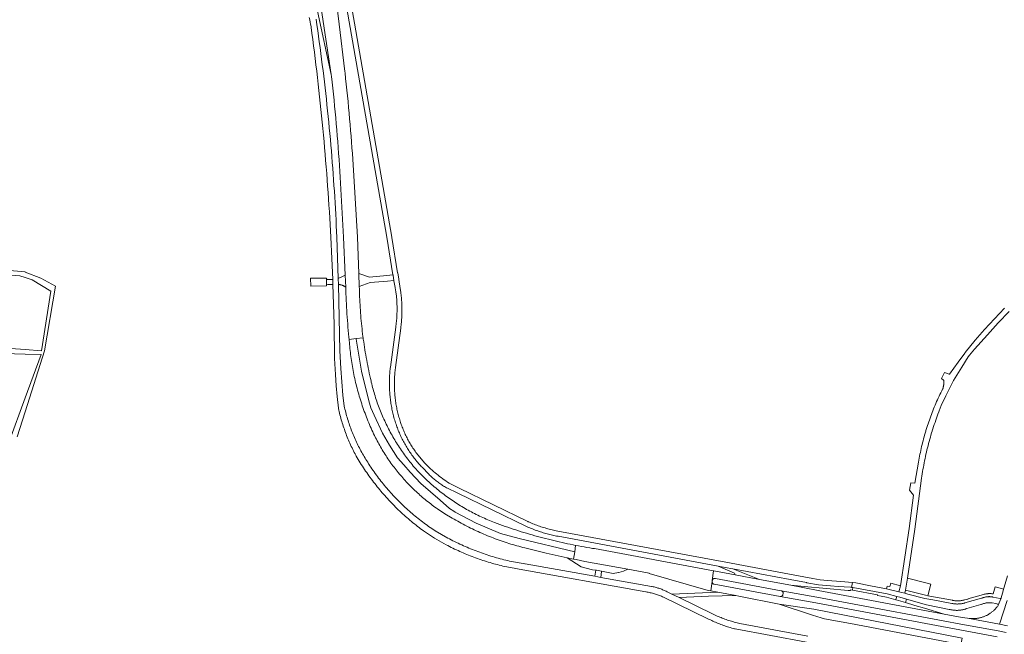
# Model space of a CAD drawing. Extents: x 146402 to 164798, y 455483 to 464134.
# Tile 236 of 256: x 156497 to 156998, y 460548 to 460861. Entities that reach past the tile are written whole.
import ezdxf

# ---------------------------------------------------------------- set-up
doc = ezdxf.new("R2010")
doc.units = 0
doc.header["$LTSCALE"] = 0.2
for name, color, linetype, lineweight in [('B-XX-VH-VERHARDING_ASFALT-GV', 252, 'CONTINUOUS', 18), ('B-XX-VH-VERHARDING_BETONSTRAATSTEEN-GV', 252, 'CONTINUOUS', 18), ('B-XX-VH-VERHARDING_FUNDERING_ZAND-GV', 252, 'CONTINUOUS', 18), ('B-XX-VH-VERHARDING_TEGEL-GV', 252, 'CONTINUOUS', 18)]:
    doc.layers.add(name, color=color, linetype=linetype, lineweight=lineweight)

msp = doc.modelspace()

# ---------------------------------------------------------------- linework, layer by layer
at = {"layer": 'B-XX-VH-VERHARDING_ASFALT-GV'}
for points in [[(156648.508, 460881.448), (156644.95, 460904.99), (156646.978, 460881.247), (156647.621, 460875.22), (156648.797, 460865.219), (156655.829, 460833.002)], [(156668.519, 460698.12), (156668.493, 460698.395), (156664.899, 460697.925), (156664.95, 460697.439), (156665.055, 460696.443), (156665.137, 460695.417), (156665.228, 460694.392), (156665.326, 460693.367), (156665.433, 460692.344), (156665.547, 460691.321), (156665.669, 460690.299), (156665.799, 460689.278), (156665.937, 460688.258), (156666.084, 460687.239), (156666.237, 460686.221), (156666.399, 460685.205), (156666.569, 460684.19), (156666.747, 460683.176), (156666.932, 460682.164), (156667.126, 460681.153), (156667.327, 460680.143), (156667.536, 460679.135), (156667.753, 460678.129), (156667.977, 460677.125), (156668.21, 460676.122), (156668.45, 460675.122), (156668.698, 460674.123), (156668.954, 460673.126), (156669.218, 460672.131), (156669.489, 460671.138), (156669.768, 460670.147), (156670.055, 460669.159), (156670.349, 460668.172), (156670.651, 460667.189), (156670.961, 460666.207), (156671.278, 460665.228), (156671.603, 460664.251), (156671.935, 460663.277), (156672.275, 460662.306), (156672.623, 460661.337), (156672.978, 460660.371), (156673.341, 460659.408), (156673.711, 460658.447), (156674.088, 460657.49), (156674.473, 460656.535), (156674.865, 460655.584), (156675.265, 460654.635), (156675.672, 460653.69), (156676.087, 460652.748), (156676.508, 460651.809), (156676.938, 460650.873), (156677.374, 460649.941), (156677.817, 460649.012), (156677.969, 460648.699), (156678.365, 460647.908), (156678.768, 460647.12), (156679.178, 460646.336), (156679.595, 460645.556), (156680.019, 460644.78), (156680.45, 460644.007), (156680.889, 460643.238), (156681.334, 460642.474), (156681.786, 460641.713), (156682.244, 460640.957), (156682.71, 460640.205), (156683.183, 460639.457), (156683.662, 460638.713), (156684.148, 460637.973), (156684.64, 460637.239), (156685.139, 460636.508), (156685.645, 460635.782), (156686.157, 460635.061), (156686.676, 460634.344), (156687.201, 460633.632), (156687.733, 460632.925), (156688.271, 460632.223), (156688.816, 460631.525), (156689.366, 460630.833), (156689.923, 460630.146), (156690.486, 460629.463), (156691.056, 460628.786), (156691.631, 460628.114), (156692.212, 460627.447), (156692.8, 460626.786), (156693.393, 460626.129), (156693.992, 460625.478), (156694.597, 460624.833), (156695.208, 460624.193), (156695.825, 460623.559), (156696.448, 460622.93), (156697.076, 460622.307), (156697.709, 460621.69), (156698.348, 460621.078), (156698.993, 460620.472), (156699.644, 460619.872), (156700.299, 460619.278), (156700.96, 460618.69), (156701.626, 460618.108), (156702.298, 460617.532), (156702.974, 460616.962), (156703.656, 460616.398), (156704.343, 460615.84), (156705.035, 460615.289), (156705.732, 460614.744), (156706.433, 460614.205), (156707.14, 460613.672), (156707.851, 460613.146), (156708.567, 460612.627), (156709.288, 460612.114), (156709.946, 460611.654), (156713.635, 460609.24), (156717.399, 460606.945), (156718.31, 460606.413), (156719.225, 460605.889), (156720.144, 460605.371), (156721.067, 460604.861), (156721.994, 460604.357), (156722.924, 460603.86), (156723.859, 460603.371), (156724.797, 460602.888), (156725.738, 460602.413), (156726.683, 460601.945), (156727.632, 460601.484), (156728.584, 460601.03), (156729.54, 460600.584), (156730.499, 460600.144), (156731.461, 460599.712), (156732.427, 460599.288), (156733.395, 460598.87), (156734.367, 460598.46), (156735.342, 460598.058), (156736.32, 460597.662), (156737.301, 460597.275), (156738.285, 460596.894), (156739.271, 460596.521), (156740.261, 460596.156), (156741.253, 460595.798), (156742.248, 460595.448), (156743.245, 460595.105), (156744.246, 460594.77), (156745.248, 460594.443), (156746.253, 460594.123), (156747.261, 460593.81), (156748.271, 460593.506), (156749.283, 460593.209), (156750.297, 460592.919), (156751.313, 460592.638), (156752.332, 460592.364), (156753.353, 460592.098), (156754.375, 460591.839), (156754.384, 460591.837), (156765.095, 460589.2), (156775.86, 460586.792), (156779.172, 460586.104), (156779.759, 460589.805), (156751.454, 460596.582), (156741.983, 460599.22), (156729.536, 460604.497), (156718.781, 460610.044), (156718.162, 460610.452), (156716.007, 460611.87), (156711.204, 460616.064), (156701.328, 460624.655), (156695.916, 460630.338), (156692.669, 460634.058), (156689.489, 460637.779), (156685.363, 460644.205), (156681.845, 460650.226), (156677.584, 460659.493), (156675.96, 460663.214), (156674.878, 460666.799), (156671.225, 460681.885)], [(156672.115, 460698.104), (156672.028, 460698.745), (156668.493, 460698.395), (156668.519, 460698.12), (156671.225, 460681.885), (156674.878, 460666.799), (156675.96, 460663.214), (156677.584, 460659.493), (156681.845, 460650.226), (156685.363, 460644.205), (156689.489, 460637.779), (156692.669, 460634.058), (156695.916, 460630.338), (156701.328, 460624.655), (156711.204, 460616.064), (156716.007, 460611.87), (156718.162, 460610.452), (156718.781, 460610.044), (156729.536, 460604.497), (156741.983, 460599.22), (156751.454, 460596.582), (156779.759, 460589.805), (156780.165, 460593.117), (156778.876, 460593.37), (156777.471, 460593.653), (156776.067, 460593.945), (156774.666, 460594.244), (156773.265, 460594.551), (156771.867, 460594.865), (156770.47, 460595.188), (156769.076, 460595.518), (156767.683, 460595.856), (156766.292, 460596.202), (156764.902, 460596.555), (156763.515, 460596.917), (156762.13, 460597.286), (156760.747, 460597.662), (156759.367, 460598.047), (156757.988, 460598.439), (156756.611, 460598.839), (156755.237, 460599.247), (156753.865, 460599.662), (156752.496, 460600.085), (156751.129, 460600.515), (156749.764, 460600.953), (156748.402, 460601.399), (156747.042, 460601.852), (156745.685, 460602.313), (156744.33, 460602.782), (156742.978, 460603.258), (156741.628, 460603.741), (156740.282, 460604.232), (156738.938, 460604.731), (156738.816, 460604.778), (156737.959, 460605.112), (156737.106, 460605.454), (156736.255, 460605.804), (156735.407, 460606.16), (156734.562, 460606.524), (156733.721, 460606.896), (156732.882, 460607.274), (156732.047, 460607.66), (156731.216, 460608.054), (156730.388, 460608.454), (156729.563, 460608.862), (156728.742, 460609.276), (156727.925, 460609.698), (156727.111, 460610.127), (156726.302, 460610.563), (156725.495, 460611.006), (156724.693, 460611.457), (156723.895, 460611.914), (156723.101, 460612.378), (156722.311, 460612.848), (156721.525, 460613.326), (156720.743, 460613.811), (156719.965, 460614.302), (156719.192, 460614.8), (156718.529, 460615.235), (156717.763, 460615.746), (156717.002, 460616.263), (156716.246, 460616.787), (156715.494, 460617.317), (156714.747, 460617.854), (156714.005, 460618.398), (156713.267, 460618.948), (156712.534, 460619.504), (156711.806, 460620.067), (156711.083, 460620.635), (156710.365, 460621.211), (156709.652, 460621.792), (156708.944, 460622.38), (156708.241, 460622.973), (156707.543, 460623.573), (156706.851, 460624.179), (156706.163, 460624.791), (156705.482, 460625.409), (156704.805, 460626.033), (156704.134, 460626.662), (156703.469, 460627.297), (156702.809, 460627.939), (156702.155, 460628.586), (156701.506, 460629.238), (156700.863, 460629.896), (156700.226, 460630.56), (156699.594, 460631.229), (156698.969, 460631.904), (156698.349, 460632.584), (156698.135, 460632.834), (156697.549, 460633.528), (156696.968, 460634.227), (156696.394, 460634.931), (156695.826, 460635.64), (156695.264, 460636.354), (156694.708, 460637.073), (156694.159, 460637.797), (156693.617, 460638.526), (156693.08, 460639.259), (156692.55, 460639.997), (156692.027, 460640.74), (156691.51, 460641.488), (156691, 460642.239), (156690.497, 460642.996), (156690, 460643.756), (156689.51, 460644.521), (156689.027, 460645.291), (156688.55, 460646.065), (156688.08, 460646.842), (156687.617, 460647.624), (156687.161, 460648.41), (156686.712, 460649.2), (156686.27, 460649.994), (156685.835, 460650.791), (156685.407, 460651.593), (156684.986, 460652.398), (156684.573, 460653.207), (156684.166, 460654.019), (156683.766, 460654.836), (156683.374, 460655.655), (156682.989, 460656.478), (156682.611, 460657.304), (156682.24, 460658.134), (156681.877, 460658.967), (156681.521, 460659.803), (156681.173, 460660.642), (156680.832, 460661.484), (156680.498, 460662.329), (156680.172, 460663.177), (156679.853, 460664.028), (156679.542, 460664.882), (156679.238, 460665.738), (156678.942, 460666.597), (156678.653, 460667.459), (156678.373, 460668.323), (156678.099, 460669.189), (156677.834, 460670.058), (156677.575, 460670.929), (156677.325, 460671.803), (156677.082, 460672.678), (156676.847, 460673.556), (156676.62, 460674.436), (156676.401, 460675.317), (156676.189, 460676.201), (156676.033, 460676.865), (156675.729, 460678.181), (156675.433, 460679.498), (156675.145, 460680.817), (156674.865, 460682.138), (156674.592, 460683.461), (156674.328, 460684.785), (156674.071, 460686.111), (156673.822, 460687.438), (156673.581, 460688.767), (156673.348, 460690.097), (156673.122, 460691.428), (156672.905, 460692.761), (156672.696, 460694.095), (156672.494, 460695.43), (156672.3, 460696.767)], [(156780.282, 460593.095), (156780.165, 460593.117), (156779.759, 460589.805), (156779.172, 460586.104), (156780.393, 460585.85), (156784.935, 460584.949), (156806.76, 460580.952), (156817.597, 460578.926), (156817.594, 460578.736), (156847.656, 460570.209), (156849.031, 460569.954), (156849.639, 460574.722), (156849.64, 460574.731), (156849.652, 460574.832), (156849.743, 460575.29), (156849.745, 460575.297), (156850.419, 460580.111), (156789.825, 460591.439), (156788.753, 460591.607), (156787.338, 460591.835), (156785.924, 460592.071), (156784.511, 460592.315), (156783.1, 460592.567), (156781.691, 460592.827)], [(156922.834, 460574.012), (156921.016, 460574.174), (156920.6, 460571.734), (156921.328, 460571.601), (156938.733, 460568.409), (156943.672, 460567.066), (156945.17, 460566.659), (156948.519, 460565.701), (156958.734, 460562.771), (156970.31, 460560.53), (156970.444, 460560.494), (156970.775, 460560.412), (156971.109, 460560.337), (156971.445, 460560.27), (156971.782, 460560.21), (156972.12, 460560.159), (156972.459, 460560.116), (156972.799, 460560.08), (156973.141, 460560.053), (156973.482, 460560.033), (156973.824, 460560.022), (156974.166, 460560.018), (156974.508, 460560.023), (156974.85, 460560.035), (156975.192, 460560.056), (156975.532, 460560.084), (156975.873, 460560.12), (156976.212, 460560.165), (156976.55, 460560.217), (156976.887, 460560.277), (156977.222, 460560.345), (156977.556, 460560.421), (156977.887, 460560.505), (156978.217, 460560.596), (156978.545, 460560.695), (156978.87, 460560.802), (156979.192, 460560.916), (156979.364, 460560.965), (156986.494, 460562.994), (156986.579, 460563.018), (156986.857, 460563.133), (156987.138, 460563.24), (156987.422, 460563.339), (156987.708, 460563.431), (156987.997, 460563.516), (156988.288, 460563.592), (156988.58, 460563.661), (156988.875, 460563.722), (156989.171, 460563.775), (156989.468, 460563.821), (156989.766, 460563.858), (156990.065, 460563.887), (156990.365, 460563.909), (156990.666, 460563.922), (156990.966, 460563.928), (156991.267, 460563.925), (156991.568, 460563.915), (156991.868, 460563.896), (156992.167, 460563.87), (156992.261, 460563.86), (156994.053, 460563.507), (156995.024, 460563.209), (156995.078, 460563.174), (156995.127, 460563.133), (156995.17, 460563.087), (156995.207, 460563.035), (156995.238, 460562.979), (156995.261, 460562.919), (156995.277, 460562.857), (156995.285, 460562.794), (156995.285, 460562.73), (156995.277, 460562.667), (156995.261, 460562.605), (156996.752, 460566.276), (156996.74, 460566.261), (156996.699, 460566.215), (156996.653, 460566.176), (156996.601, 460566.142), (156996.546, 460566.116), (156996.488, 460566.097), (156996.428, 460566.086), (156996.367, 460566.083), (156996.306, 460566.087), (156996.27, 460566.094), (156992.535, 460566.791), (156992.374, 460566.825), (156992.111, 460566.874), (156991.847, 460566.914), (156991.581, 460566.947), (156991.315, 460566.972), (156991.048, 460566.989), (156990.781, 460566.998), (156990.513, 460566.999), (156990.246, 460566.992), (156989.979, 460566.977), (156989.712, 460566.954), (156989.447, 460566.923), (156989.182, 460566.885), (156988.919, 460566.838), (156988.657, 460566.783), (156988.397, 460566.721), (156988.139, 460566.651), (156987.883, 460566.573), (156987.629, 460566.487), (156987.379, 460566.394), (156987.131, 460566.294), (156986.886, 460566.186), (156986.775, 460566.155), (156978.245, 460563.785), (156978.141, 460563.756), (156977.819, 460563.671), (156977.494, 460563.594), (156977.168, 460563.524), (156976.84, 460563.462), (156976.511, 460563.409), (156976.181, 460563.363), (156975.849, 460563.325), (156975.517, 460563.295), (156975.184, 460563.273), (156974.851, 460563.258), (156974.517, 460563.252), (156974.184, 460563.254), (156973.85, 460563.264), (156973.517, 460563.282), (156973.185, 460563.308), (156972.853, 460563.342), (156972.522, 460563.384), (156972.192, 460563.434), (156971.864, 460563.491), (156971.839, 460563.496), (156971.745, 460563.513), (156961.953, 460565.338), (156958.958, 460565.858), (156957.977, 460566.071), (156949.189, 460568.323), (156947.678, 460568.695), (156944.69, 460569.43), (156938.448, 460570.965), (156930.327, 460572.572)], [(156901.464, 460560.68), (156883.733, 460563.184), (156900.759, 460557.6), (156905.109, 460556.174), (156906.766, 460555.764), (156920.079, 460553.263), (156976.281, 460542.703), (156976.966, 460545.926)]]:
    msp.add_lwpolyline(points, close=True, dxfattribs=at)
for points in [[(156659.417, 460890.99), (156683.995, 460749.998), (156687.196, 460730.915), (156687.24, 460730.65), (156687.26, 460730.525), (156687.67, 460727.944), (156687.68, 460727.88), (156688.355, 460724.485), (156688.384, 460724.339), (156688.71, 460722.18), (156688.964, 460720.012), (156689.031, 460719.296), (156689.091, 460718.58), (156689.142, 460717.863), (156689.186, 460717.145), (156689.221, 460716.427), (156689.249, 460715.709), (156689.268, 460714.99), (156689.28, 460714.271), (156689.283, 460713.552), (156689.278, 460712.833), (156689.266, 460712.115), (156689.245, 460711.396), (156689.217, 460710.677), (156689.181, 460709.959), (156689.136, 460709.242), (156689.084, 460708.525), (156689.023, 460707.809), (156688.955, 460707.093), (156688.878, 460706.378), (156688.794, 460705.664), (156688.702, 460704.951), (156688.627, 460704.415), (156688.593, 460704.165), (156685.901, 460683.883), (156685.844, 460683.424), (156685.762, 460682.705), (156685.687, 460681.985), (156685.62, 460681.264), (156685.562, 460680.543), (156685.511, 460679.821), (156685.468, 460679.099), (156685.433, 460678.376), (156685.407, 460677.652), (156685.388, 460676.929), (156685.377, 460676.205), (156685.375, 460675.481), (156685.38, 460674.758), (156685.393, 460674.034), (156685.414, 460673.31), (156685.444, 460672.587), (156685.481, 460671.865), (156685.526, 460671.142), (156685.579, 460670.42), (156685.641, 460669.699), (156685.71, 460668.979), (156685.787, 460668.259), (156685.872, 460667.54), (156685.965, 460666.823), (156686.066, 460666.106), (156686.175, 460665.39), (156686.291, 460664.676), (156686.416, 460663.963), (156686.549, 460663.251), (156686.689, 460662.541), (156686.837, 460661.833), (156686.993, 460661.126), (156687.157, 460660.421), (156687.329, 460659.718), (156687.508, 460659.017), (156687.695, 460658.318), (156687.89, 460657.621), (156688.093, 460656.926), (156688.303, 460656.233), (156688.521, 460655.543), (156688.746, 460654.855), (156688.979, 460654.17), (156689.198, 460653.551), (156689.434, 460652.91), (156689.677, 460652.273), (156689.927, 460651.638), (156690.184, 460651.007), (156690.449, 460650.378), (156690.722, 460649.753), (156691.001, 460649.131), (156691.288, 460648.512), (156691.582, 460647.896), (156691.884, 460647.284), (156692.192, 460646.676), (156692.508, 460646.071), (156692.831, 460645.47), (156693.161, 460644.873), (156693.497, 460644.28), (156693.841, 460643.691), (156694.192, 460643.106), (156694.549, 460642.524), (156694.913, 460641.948), (156695.284, 460641.375), (156695.662, 460640.807), (156696.046, 460640.244), (156696.437, 460639.684), (156696.834, 460639.13), (156697.238, 460638.58), (156697.648, 460638.035), (156698.065, 460637.495), (156698.488, 460636.96), (156698.917, 460636.43), (156699.352, 460635.905), (156699.794, 460635.385), (156700.241, 460634.87), (156700.695, 460634.36), (156701.155, 460633.856), (156701.62, 460633.357), (156702.091, 460632.864), (156702.568, 460632.376), (156703.051, 460631.894), (156703.539, 460631.418), (156703.909, 460630.99), (156704.286, 460630.566), (156704.668, 460630.148), (156705.056, 460629.735), (156705.45, 460629.328), (156705.85, 460628.927), (156706.255, 460628.531), (156706.666, 460628.141), (156707.082, 460627.757), (156707.504, 460627.378), (156707.931, 460627.006), (156708.363, 460626.64), (156708.801, 460626.28), (156709.243, 460625.926), (156709.69, 460625.578), (156710.142, 460625.237), (156710.599, 460624.902), (156711.061, 460624.574), (156711.527, 460624.252), (156711.998, 460623.937), (156712.473, 460623.628), (156712.953, 460623.326), (156713.436, 460623.031), (156713.924, 460622.743), (156714.416, 460622.462), (156714.564, 460622.39), (156720.261, 460619.638), (156755.09, 460602.81), (156755.572, 460602.587), (156756.223, 460602.294), (156756.877, 460602.008), (156757.534, 460601.73), (156758.194, 460601.459), (156758.857, 460601.195), (156759.523, 460600.939), (156760.192, 460600.69), (156760.864, 460600.449), (156761.538, 460600.215), (156762.215, 460599.989), (156762.894, 460599.77), (156763.576, 460599.559), (156764.26, 460599.356), (156764.947, 460599.161), (156765.635, 460598.973), (156766.326, 460598.793), (156767.018, 460598.62), (156767.713, 460598.456), (156768.409, 460598.299), (156769.107, 460598.15), (156769.806, 460598.009), (156770.508, 460597.875), (156771.21, 460597.75), (156771.335, 460597.727), (156852.784, 460582.568), (156856.21, 460581.93), (156860.118, 460581.2), (156889.41, 460575.73), (156897.725, 460574.134), (156897.85, 460574.11), (156903.84, 460573.081), (156909.883, 460572.435), (156909.925, 460572.433), (156913.787, 460572.208), (156916.841, 460572.051), (156920.032, 460571.838), (156920.6, 460571.734), (156921.016, 460574.174), (156915.14, 460574.7), (156908.34, 460575.15), (156904.595, 460575.615), (156900.87, 460576.22), (156891.76, 460577.95), (156856.67, 460584.49), (156771.07, 460600.4), (156770.347, 460600.543), (156769.626, 460600.694), (156768.907, 460600.853), (156768.189, 460601.019), (156767.474, 460601.193), (156766.76, 460601.375), (156766.048, 460601.565), (156765.338, 460601.763), (156764.631, 460601.968), (156763.926, 460602.181), (156763.223, 460602.401), (156762.522, 460602.629), (156761.824, 460602.865), (156761.129, 460603.108), (156760.436, 460603.359), (156759.746, 460603.617), (156759.059, 460603.883), (156758.375, 460604.157), (156757.694, 460604.437), (156757.016, 460604.725), (156756.341, 460605.021), (156756.032, 460605.159), (156755.925, 460605.211), (156720.835, 460622.244), (156715.819, 460624.851), (156714.981, 460625.383), (156714.151, 460625.928), (156713.331, 460626.487), (156712.519, 460627.058), (156711.717, 460627.643), (156710.925, 460628.241), (156710.142, 460628.851), (156709.369, 460629.474), (156708.606, 460630.109), (156707.854, 460630.756), (156707.112, 460631.416), (156706.381, 460632.087), (156705.661, 460632.77), (156704.951, 460633.465), (156704.553, 460633.865), (156704.084, 460634.341), (156703.62, 460634.822), (156703.162, 460635.309), (156702.709, 460635.801), (156702.263, 460636.299), (156701.823, 460636.802), (156701.389, 460637.31), (156700.961, 460637.823), (156700.539, 460638.342), (156700.123, 460638.865), (156699.714, 460639.394), (156699.311, 460639.927), (156698.914, 460640.465), (156698.524, 460641.008), (156698.141, 460641.555), (156697.764, 460642.107), (156697.393, 460642.663), (156697.03, 460643.224), (156696.672, 460643.789), (156696.322, 460644.359), (156695.979, 460644.932), (156695.643, 460645.51), (156695.313, 460646.091), (156694.99, 460646.677), (156694.675, 460647.266), (156694.367, 460647.859), (156694.065, 460648.456), (156693.771, 460649.056), (156693.484, 460649.66), (156693.205, 460650.267), (156692.932, 460650.877), (156692.667, 460651.491), (156692.409, 460652.107), (156692.159, 460652.727), (156691.916, 460653.35), (156691.681, 460653.975), (156691.453, 460654.604), (156691.232, 460655.235), (156691.087, 460655.665), (156690.868, 460656.332), (156690.657, 460657.002), (156690.454, 460657.674), (156690.258, 460658.349), (156690.07, 460659.025), (156689.89, 460659.704), (156689.718, 460660.385), (156689.553, 460661.067), (156689.396, 460661.752), (156689.247, 460662.438), (156689.106, 460663.126), (156688.972, 460663.815), (156688.846, 460664.506), (156688.729, 460665.198), (156688.619, 460665.892), (156688.517, 460666.587), (156688.423, 460667.282), (156688.337, 460667.979), (156688.259, 460668.677), (156688.188, 460669.376), (156688.126, 460670.076), (156688.072, 460670.776), (156688.026, 460671.476), (156687.987, 460672.177), (156687.957, 460672.879), (156687.935, 460673.581), (156687.921, 460674.283), (156687.914, 460674.985), (156687.916, 460675.687), (156687.926, 460676.389), (156687.943, 460677.091), (156687.969, 460677.793), (156688.003, 460678.495), (156688.044, 460679.196), (156688.094, 460679.896), (156688.152, 460680.596), (156688.217, 460681.295), (156688.291, 460681.993), (156688.372, 460682.691), (156688.462, 460683.387), (156688.498, 460683.652), (156688.507, 460683.715), (156691.173, 460703.815), (156691.181, 460703.877), (156691.266, 460704.532), (156691.354, 460705.269), (156691.434, 460706.007), (156691.506, 460706.746), (156691.57, 460707.486), (156691.626, 460708.226), (156691.674, 460708.967), (156691.714, 460709.709), (156691.746, 460710.451), (156691.77, 460711.193), (156691.786, 460711.935), (156691.795, 460712.678), (156691.795, 460713.42), (156691.787, 460714.163), (156691.771, 460714.905), (156691.747, 460715.647), (156691.715, 460716.389), (156691.675, 460717.131), (156691.627, 460717.872), (156691.572, 460718.612), (156691.508, 460719.352), (156691.436, 460720.091), (156691.214, 460721.989), (156690.94, 460723.88), (156690.161, 460728.552), (156690.14, 460728.677), (156690.119, 460728.802), (156689.632, 460731.725), (156689.611, 460731.85), (156689.59, 460731.975), (156686.606, 460749.873), (156686.584, 460749.998), (156661.956, 460891.375)], [(156648.508, 460881.448), (156655.829, 460833.002), (156655.942, 460831.972), (156656.266, 460828.953), (156656.582, 460825.935), (156656.891, 460822.915), (156657.191, 460819.894), (156657.484, 460816.873), (156657.768, 460813.851), (156658.045, 460810.828), (156658.313, 460807.804), (156658.574, 460804.78), (156658.826, 460801.755), (156659.071, 460798.729), (156659.308, 460795.703), (156659.537, 460792.676), (156659.757, 460789.649), (156659.97, 460786.62), (156660.175, 460783.592), (156660.372, 460780.563), (156660.561, 460777.533), (156660.741, 460774.503), (156660.914, 460771.473), (156661.079, 460768.442), (156661.236, 460765.41), (156661.966, 460749.999), (156662.878, 460730.749), (156663.14, 460724.64), (156663.193, 460722.937), (156663.254, 460721.234), (156663.324, 460719.531), (156663.401, 460717.828), (156663.486, 460716.126), (156663.579, 460714.425), (156663.68, 460712.723), (156663.789, 460711.023), (156663.907, 460709.323), (156664.032, 460707.623), (156664.165, 460705.924), (156664.306, 460704.225), (156664.455, 460702.528), (156664.612, 460700.831), (156664.777, 460699.135), (156664.899, 460697.925), (156668.493, 460698.395), (156672.028, 460698.745), (156671.937, 460699.443), (156671.767, 460700.782), (156671.605, 460702.123), (156671.451, 460703.464), (156671.305, 460704.807), (156671.167, 460706.15), (156671.037, 460707.494), (156670.915, 460708.839), (156670.8, 460710.185), (156670.694, 460711.531), (156670.596, 460712.878), (156670.505, 460714.225), (156670.423, 460715.573), (156670.349, 460716.921), (156670.283, 460718.27), (156670.224, 460719.619), (156670.174, 460720.968), (156670.132, 460722.318), (156670.097, 460723.668), (156670.071, 460725.018), (156669.789, 460731.562), (156669.5, 460740.782), (156669.129, 460749.999), (156666.769, 460789.739), (156666.56, 460792.68), (156666.342, 460795.62), (156666.117, 460798.56), (156665.884, 460801.499), (156665.643, 460804.438), (156665.393, 460807.375), (156665.136, 460810.313), (156664.871, 460813.249), (156664.598, 460816.185), (156664.317, 460819.12), (156664.028, 460822.054), (156663.731, 460824.987), (156663.426, 460827.92), (156663.113, 460830.851), (156662.792, 460833.782), (156662.717, 460834.457), (156659.871, 460858.513), (156656.933, 460882.558)], [(156644.618, 460861.908), (156644.825, 460860.76), (156645.041, 460859.613), (156645.264, 460858.468), (156645.495, 460857.324), (156645.606, 460856.788), (156645.977, 460854.002), (156646.401, 460850.765), (156646.817, 460847.527), (156647.225, 460844.288), (156647.625, 460841.047), (156648.017, 460837.806), (156648.402, 460834.564), (156648.778, 460831.321), (156649.146, 460828.077), (156649.506, 460824.832), (156649.859, 460821.587), (156650.203, 460818.34), (156650.54, 460815.093), (156650.868, 460811.844), (156651.189, 460808.595), (156651.501, 460805.345), (156651.806, 460802.095), (156652.103, 460798.844), (156652.391, 460795.592), (156652.672, 460792.339), (156652.945, 460789.085), (156653.21, 460785.831), (156653.467, 460782.577), (156653.716, 460779.321), (156653.956, 460776.065), (156654.189, 460772.809), (156654.414, 460769.552), (156654.631, 460766.294), (156654.84, 460763.036), (156655.041, 460759.778), (156655.234, 460756.519), (156655.419, 460753.259), (156655.596, 460749.999), (156656.122, 460739.272), (156656.562, 460728.542), (156656.61, 460727.235), (156656.656, 460725.927), (156657.207, 460705.834), (156657.423, 460688.239), (156657.867, 460680.216), (156658.279, 460674.34), (156658.75, 460668.928), (156659.408, 460663.055), (156659.446, 460662.875), (156659.63, 460662.043), (156659.823, 460661.213), (156660.023, 460660.385), (156660.231, 460659.559), (156660.447, 460658.734), (156660.67, 460657.912), (156660.901, 460657.092), (156661.14, 460656.274), (156661.386, 460655.458), (156661.641, 460654.645), (156661.902, 460653.834), (156662.172, 460653.025), (156662.449, 460652.219), (156662.733, 460651.416), (156663.025, 460650.616), (156663.325, 460649.818), (156663.632, 460649.023), (156663.946, 460648.231), (156664.268, 460647.442), (156664.597, 460646.656), (156664.934, 460645.873), (156665.278, 460645.093), (156665.629, 460644.317), (156665.988, 460643.544), (156666.353, 460642.774), (156666.726, 460642.008), (156667.106, 460641.246), (156667.494, 460640.487), (156667.888, 460639.731), (156668.29, 460638.98), (156668.514, 460638.567), (156669.016, 460637.708), (156669.524, 460636.853), (156670.039, 460636.002), (156670.561, 460635.155), (156671.09, 460634.312), (156671.626, 460633.474), (156672.168, 460632.64), (156672.717, 460631.811), (156673.272, 460630.986), (156673.835, 460630.165), (156674.403, 460629.349), (156674.979, 460628.537), (156675.561, 460627.731), (156676.149, 460626.928), (156676.744, 460626.131), (156677.345, 460625.338), (156677.953, 460624.551), (156678.567, 460623.768), (156679.187, 460622.99), (156679.813, 460622.217), (156680.446, 460621.45), (156681.084, 460620.687), (156681.729, 460619.929), (156682.38, 460619.177), (156683.037, 460618.43), (156683.7, 460617.688), (156684.369, 460616.952), (156685.044, 460616.221), (156685.724, 460615.496), (156686.411, 460614.776), (156687.103, 460614.061), (156687.801, 460613.352), (156688.505, 460612.649), (156689.214, 460611.952), (156689.929, 460611.26), (156690.649, 460610.574), (156691.375, 460609.894), (156692.106, 460609.219), (156692.843, 460608.551), (156693.585, 460607.888), (156694.332, 460607.232), (156695.085, 460606.581), (156695.843, 460605.937), (156696.606, 460605.299), (156697.374, 460604.666), (156698.147, 460604.04), (156698.925, 460603.421), (156699.708, 460602.807), (156700.496, 460602.2), (156701.289, 460601.599), (156702.087, 460601.005), (156702.705, 460600.551), (156708.396, 460596.834), (156714.294, 460593.453), (156715.149, 460593), (156716.007, 460592.554), (156716.87, 460592.115), (156717.736, 460591.684), (156718.605, 460591.26), (156719.478, 460590.842), (156720.354, 460590.432), (156721.234, 460590.03), (156722.117, 460589.634), (156723.003, 460589.246), (156723.892, 460588.865), (156724.784, 460588.492), (156725.68, 460588.126), (156726.578, 460587.767), (156727.48, 460587.416), (156728.384, 460587.073), (156729.291, 460586.736), (156730.201, 460586.408), (156731.114, 460586.087), (156732.029, 460585.773), (156732.947, 460585.467), (156733.867, 460585.169), (156734.79, 460584.878), (156735.715, 460584.595), (156736.642, 460584.319), (156737.572, 460584.052), (156738.503, 460583.791), (156739.438, 460583.539), (156740.373, 460583.294), (156741.311, 460583.058), (156742.251, 460582.828), (156743.193, 460582.607), (156744.137, 460582.393), (156745.082, 460582.188), (156746.029, 460581.99), (156746.977, 460581.8), (156747.927, 460581.617), (156748.879, 460581.443), (156749.619, 460581.313), (156815.873, 460569.478), (156816.03, 460569.451), (156816.567, 460569.356), (156817.102, 460569.252), (156817.635, 460569.141), (156818.166, 460569.021), (156818.696, 460568.894), (156819.224, 460568.76), (156819.75, 460568.617), (156820.273, 460568.467), (156820.795, 460568.309), (156821.314, 460568.144), (156821.83, 460567.97), (156822.344, 460567.79), (156822.855, 460567.601), (156823.364, 460567.406), (156823.869, 460567.203), (156824.372, 460566.992), (156824.871, 460566.774), (156847.475, 460555.774), (156848.122, 460555.448), (156848.773, 460555.13), (156849.428, 460554.818), (156850.085, 460554.514), (156850.747, 460554.217), (156851.411, 460553.927), (156852.078, 460553.645), (156852.749, 460553.37), (156853.422, 460553.103), (156854.099, 460552.843), (156854.778, 460552.59), (156855.46, 460552.345), (156856.145, 460552.108), (156856.832, 460551.878), (156857.522, 460551.656), (156858.214, 460551.441), (156858.909, 460551.234), (156859.606, 460551.035), (156860.304, 460550.843), (156861.005, 460550.659), (156861.345, 460550.573), (156897.613, 460543.748)], [(156898.343, 460546.956), (156863.826, 460553.369), (156863.7, 460553.397), (156863.006, 460553.555), (156862.314, 460553.721), (156861.623, 460553.894), (156860.935, 460554.076), (156860.248, 460554.265), (156859.564, 460554.462), (156858.882, 460554.667), (156858.203, 460554.879), (156857.525, 460555.099), (156856.851, 460555.326), (156856.179, 460555.561), (156855.509, 460555.804), (156854.843, 460556.054), (156854.179, 460556.311), (156853.518, 460556.576), (156852.86, 460556.848), (156852.206, 460557.128), (156851.554, 460557.415), (156850.906, 460557.709), (156850.261, 460558.011), (156832.911, 460566.487), (156829.117, 460568.341), (156827.174, 460569.29), (156826.728, 460569.518), (156826.278, 460569.738), (156825.825, 460569.951), (156825.369, 460570.157), (156824.909, 460570.356), (156824.446, 460570.547), (156823.98, 460570.731), (156823.511, 460570.907), (156823.04, 460571.076), (156822.566, 460571.237), (156822.089, 460571.391), (156821.61, 460571.537), (156821.129, 460571.676), (156820.645, 460571.806), (156820.16, 460571.929), (156819.672, 460572.044), (156819.183, 460572.152), (156818.846, 460572.221), (156792.952, 460576.829), (156789.876, 460577.377), (156754.546, 460583.664), (156754.376, 460583.69), (156753.396, 460583.846), (156752.419, 460584.009), (156751.442, 460584.181), (156750.467, 460584.36), (156749.493, 460584.547), (156748.521, 460584.742), (156747.551, 460584.945), (156746.582, 460585.155), (156745.615, 460585.374), (156744.65, 460585.6), (156743.686, 460585.834), (156742.725, 460586.076), (156741.765, 460586.325), (156740.808, 460586.582), (156739.853, 460586.848), (156738.899, 460587.12), (156737.948, 460587.4), (156737, 460587.688), (156736.054, 460587.984), (156735.11, 460588.288), (156734.168, 460588.598), (156733.229, 460588.917), (156732.293, 460589.243), (156731.359, 460589.576), (156730.429, 460589.918), (156729.501, 460590.266), (156728.575, 460590.622), (156727.653, 460590.986), (156726.734, 460591.357), (156725.817, 460591.735), (156724.904, 460592.121), (156723.994, 460592.514), (156723.087, 460592.915), (156722.183, 460593.322), (156721.283, 460593.737), (156720.386, 460594.16), (156719.492, 460594.589), (156718.602, 460595.026), (156717.716, 460595.47), (156716.833, 460595.921), (156715.953, 460596.379), (156715.078, 460596.844), (156711.894, 460598.614), (156708.764, 460600.477), (156708.517, 460600.639), (156707.717, 460601.169), (156706.92, 460601.707), (156706.129, 460602.251), (156705.341, 460602.801), (156704.559, 460603.359), (156703.781, 460603.922), (156703.008, 460604.492), (156702.239, 460605.069), (156701.476, 460605.652), (156700.717, 460606.241), (156699.963, 460606.837), (156699.215, 460607.438), (156698.471, 460608.046), (156697.732, 460608.661), (156696.999, 460609.281), (156696.27, 460609.907), (156695.547, 460610.54), (156694.829, 460611.178), (156694.117, 460611.823), (156693.41, 460612.473), (156692.708, 460613.129), (156692.012, 460613.791), (156691.322, 460614.459), (156690.637, 460615.132), (156689.957, 460615.812), (156689.284, 460616.496), (156688.615, 460617.187), (156687.953, 460617.883), (156687.297, 460618.584), (156686.646, 460619.291), (156686.002, 460620.003), (156685.363, 460620.721), (156684.731, 460621.444), (156684.104, 460622.172), (156683.483, 460622.905), (156682.869, 460623.644), (156682.261, 460624.387), (156681.659, 460625.136), (156681.063, 460625.889), (156680.473, 460626.648), (156679.89, 460627.411), (156679.314, 460628.18), (156678.743, 460628.953), (156678.179, 460629.73), (156677.622, 460630.513), (156677.071, 460631.3), (156676.527, 460632.091), (156675.989, 460632.887), (156675.458, 460633.688), (156674.934, 460634.493), (156674.783, 460634.722), (156674.324, 460635.429), (156673.872, 460636.14), (156673.426, 460636.855), (156672.988, 460637.574), (156672.556, 460638.298), (156672.131, 460639.025), (156671.713, 460639.757), (156671.302, 460640.492), (156670.898, 460641.232), (156670.501, 460641.975), (156670.111, 460642.722), (156669.729, 460643.472), (156669.353, 460644.226), (156668.984, 460644.984), (156668.623, 460645.745), (156668.269, 460646.51), (156667.922, 460647.278), (156667.583, 460648.049), (156667.251, 460648.823), (156666.926, 460649.601), (156666.609, 460650.381), (156666.299, 460651.165), (156665.997, 460651.951), (156665.702, 460652.74), (156665.414, 460653.532), (156665.134, 460654.327), (156664.862, 460655.124), (156664.597, 460655.924), (156664.34, 460656.726), (156664.09, 460657.531), (156663.848, 460658.338), (156663.614, 460659.147), (156663.388, 460659.959), (156663.169, 460660.772), (156662.958, 460661.588), (156662.755, 460662.406), (156662.559, 460663.225), (156662.371, 460664.047), (156661.65, 460669.672), (156661.103, 460676.359), (156660.688, 460683.214), (156660.127, 460692.219), (156659.399, 460726.047), (156659.335, 460728.951), (156659.035, 460739.477), (156658.632, 460749.999), (156658.501, 460752.936), (156658.363, 460755.873), (156658.216, 460758.809), (156658.062, 460761.745), (156657.899, 460764.68), (156657.729, 460767.615), (156657.55, 460770.549), (156657.363, 460773.483), (156657.169, 460776.417), (156656.966, 460779.35), (156656.756, 460782.282), (156656.538, 460785.214), (156656.311, 460788.145), (156656.077, 460791.075), (156655.834, 460794.005), (156655.584, 460796.934), (156655.326, 460799.863), (156655.059, 460802.791), (156654.785, 460805.718), (156654.503, 460808.644), (156654.213, 460811.57), (156653.915, 460814.494), (156653.608, 460817.418), (156653.294, 460820.341), (156652.972, 460823.263), (156652.642, 460826.185), (156652.304, 460829.105), (156651.959, 460832.025), (156651.605, 460834.943), (156651.243, 460837.861), (156650.873, 460840.777), (156650.496, 460843.693), (156650.11, 460846.607), (156649.717, 460849.521), (156649.315, 460852.433), (156648.906, 460855.344), (156648.489, 460858.254), (156648.064, 460861.163)], [(157000, 460552.115), (156995.984, 460552.962), (156979.568, 460555.988), (156976.95, 460556.45), (156967.82, 460558.15), (156922.571, 460566.621), (156903.62, 460570.164), (156889.657, 460572.775), (156873.729, 460575.753), (156861.309, 460578.075), (156850.438, 460580.107), (156850.419, 460580.111), (156849.745, 460575.297), (156849.771, 460575.396), (156849.806, 460575.492), (156849.847, 460575.585), (156849.896, 460575.674), (156849.952, 460575.759), (156850.014, 460575.84), (156850.082, 460575.915), (156850.156, 460575.985), (156850.236, 460576.049), (156850.32, 460576.106), (156850.408, 460576.157), (156850.5, 460576.2), (156850.595, 460576.237), (156850.693, 460576.265), (156850.793, 460576.286), (156850.893, 460576.299), (156850.995, 460576.304), (156851.097, 460576.301), (156851.198, 460576.29), (156851.298, 460576.271), (156884.755, 460570.012), (156884.77, 460570.009), (156902.977, 460566.724), (156921.927, 460563.181), (156967.178, 460554.709), (156976.314, 460553.008), (156995.307, 460549.528), (156999.331, 460548.679)], [(156994.727, 460546.584), (156975.769, 460550.058), (156966.627, 460551.76), (156921.376, 460560.232), (156902.435, 460563.773), (156884.202, 460567.074), (156850.73, 460573.345), (156850.724, 460573.346), (156850.624, 460573.366), (156850.527, 460573.394), (156850.431, 460573.429), (156850.339, 460573.472), (156850.25, 460573.522), (156850.166, 460573.579), (156850.086, 460573.642), (156850.012, 460573.712), (156849.943, 460573.787), (156849.88, 460573.867), (156849.824, 460573.951), (156849.774, 460574.04), (156849.732, 460574.133), (156849.697, 460574.229), (156849.67, 460574.327), (156849.65, 460574.427), (156849.639, 460574.528), (156849.635, 460574.629), (156849.639, 460574.722), (156849.031, 460569.954), (156852.513, 460569.308), (156861.72, 460567.599), (156863.173, 460567.329), (156883.733, 460563.184), (156901.464, 460560.68), (156976.966, 460545.926)], [(157000, 460577.627), (156998.279, 460571.837), (156998.017, 460570.866), (156997.788, 460570.014), (156996.836, 460566.483), (156996.823, 460566.423), (156996.803, 460566.365), (156996.775, 460566.311), (156996.752, 460566.276), (156995.261, 460562.605), (156995.237, 460562.546), (156995.223, 460562.518), (156995.019, 460562.231), (156994.808, 460561.948), (156994.592, 460561.67), (156994.369, 460561.397), (156994.139, 460561.129), (156993.904, 460560.867), (156993.663, 460560.61), (156993.416, 460560.358), (156993.163, 460560.113), (156992.905, 460559.872), (156992.642, 460559.638), (156992.373, 460559.41), (156992.099, 460559.188), (156991.82, 460558.973), (156991.537, 460558.763), (156991.249, 460558.56), (156990.956, 460558.364), (156990.659, 460558.175), (156990.357, 460557.992), (156990.052, 460557.816), (156989.742, 460557.647), (156989.429, 460557.486), (156989.112, 460557.331), (156988.792, 460557.183), (156988.469, 460557.043), (156988.142, 460556.911), (156987.813, 460556.785), (156987.481, 460556.668), (156987.146, 460556.558), (156986.808, 460556.455), (156986.469, 460556.36), (156986.128, 460556.273), (156985.784, 460556.193), (156985.439, 460556.122), (156985.092, 460556.058), (156984.744, 460556.002), (156984.395, 460555.954), (156984.045, 460555.914), (156983.694, 460555.882), (156983.652, 460555.879), (156980.924, 460555.859), (156979.568, 460555.988), (156995.984, 460552.962), (156999.886, 460565.006)], [(156999.331, 460548.679), (156995.307, 460549.528), (156976.314, 460553.008), (156967.178, 460554.709), (156921.927, 460563.181), (156902.977, 460566.724), (156884.77, 460570.009), (156884.869, 460569.986), (156884.966, 460569.956), (156885.06, 460569.917), (156885.152, 460569.872), (156885.239, 460569.819), (156885.322, 460569.76), (156885.4, 460569.695), (156885.473, 460569.623), (156885.539, 460569.546), (156885.6, 460569.464), (156885.654, 460569.378), (156885.701, 460569.288), (156885.741, 460569.194), (156885.773, 460569.097), (156885.798, 460568.999), (156885.814, 460568.898), (156885.823, 460568.797), (156885.824, 460568.695), (156885.817, 460568.593), (156885.714, 460568.029), (156885.712, 460568.022), (156885.681, 460567.924), (156885.642, 460567.828), (156885.595, 460567.737), (156885.542, 460567.648), (156885.482, 460567.565), (156885.416, 460567.486), (156885.344, 460567.413), (156885.266, 460567.345), (156885.183, 460567.284), (156885.096, 460567.229), (156885.005, 460567.181), (156884.911, 460567.141), (156884.813, 460567.108), (156884.713, 460567.082), (156884.612, 460567.065), (156884.51, 460567.055), (156884.407, 460567.053), (156884.304, 460567.06), (156884.202, 460567.074), (156902.435, 460563.773), (156921.376, 460560.232), (156966.627, 460551.76), (156975.769, 460550.058), (156994.727, 460546.584)], [(156999.886, 460565.006), (156995.984, 460552.962), (157000, 460552.115)]]:
    msp.add_lwpolyline(points, dxfattribs=at)
at = {"layer": 'B-XX-VH-VERHARDING_BETONSTRAATSTEEN-GV'}
msp.add_lwpolyline([(156998.522, 460713.867), (156988.37, 460703.027), (156983.485, 460697.617), (156978.386, 460691.279), (156978.197, 460691.013), (156974.872, 460686.343), (156970.458, 460680.252), (156970.333, 460680.308), (156967.93, 460681.22), (156966.37, 460678.12), (156967.414, 460677.237), (156967.539, 460677.131), (156967.565, 460676.852), (156967.582, 460676.573), (156967.592, 460676.293), (156967.594, 460676.013), (156967.588, 460675.734), (156967.574, 460675.454), (156967.551, 460675.175), (156967.521, 460674.897), (156967.483, 460674.62), (156967.437, 460674.343), (156967.383, 460674.069), (156967.321, 460673.796), (156967.252, 460673.525), (156967.175, 460673.256), (156967.09, 460672.989), (156967.002, 460672.737), (156966.974, 460672.683), (156966.519, 460671.785), (156966.071, 460670.883), (156965.63, 460669.977), (156965.196, 460669.068), (156964.77, 460668.156), (156964.351, 460667.24), (156963.939, 460666.321), (156963.534, 460665.399), (156963.137, 460664.473), (156962.747, 460663.545), (156962.364, 460662.613), (156961.989, 460661.679), (156961.622, 460660.741), (156961.261, 460659.801), (156960.909, 460658.857), (156960.563, 460657.911), (156960.226, 460656.962), (156959.895, 460656.011), (156959.573, 460655.057), (156959.258, 460654.1), (156958.95, 460653.141), (156958.651, 460652.18), (156958.503, 460651.693), (156958.359, 460651.216), (156958.074, 460650.25), (156957.797, 460649.281), (156957.528, 460648.311), (156957.267, 460647.338), (156957.013, 460646.364), (156956.767, 460645.387), (156956.529, 460644.408), (156956.299, 460643.428), (156956.076, 460642.446), (156955.862, 460641.462), (156955.655, 460640.476), (156955.456, 460639.489), (156955.264, 460638.5), (156955.081, 460637.51), (156954.906, 460636.518), (156954.738, 460635.525), (156952.87, 460624.74), (156950.71, 460624.94), (156950.09, 460621.3), (156952.12, 460618.7), (156949.88, 460601.76), (156945.525, 460572.563), (156944.69, 460569.43), (156947.678, 460568.695), (156948.102, 460570.341), (156949.014, 460576.397), (156952.77, 460601.34), (156956.25, 460627.33), (156956.416, 460628.444), (156956.589, 460629.556), (156956.771, 460630.667), (156956.96, 460631.777), (156957.157, 460632.886), (156957.362, 460633.993), (156957.575, 460635.098), (156957.796, 460636.203), (156958.024, 460637.305), (156958.261, 460638.406), (156958.505, 460639.505), (156958.757, 460640.602), (156959.017, 460641.698), (156959.284, 460642.791), (156959.56, 460643.883), (156959.843, 460644.973), (156960.134, 460646.06), (156960.432, 460647.146), (156960.739, 460648.23), (156961.053, 460649.311), (156961.374, 460650.39), (156961.661, 460651.331), (156961.704, 460651.466), (156962.041, 460652.541), (156962.385, 460653.613), (156962.737, 460654.682), (156963.097, 460655.749), (156963.465, 460656.813), (156963.839, 460657.875), (156964.222, 460658.934), (156964.612, 460659.99), (156965.009, 460661.044), (156965.252, 460661.676), (156966.292, 460664.295), (156968.644, 460669.201), (156972.565, 460677.107), (156976.74, 460683.953), (156979.979, 460689.09), (156980.644, 460689.92), (156983.149, 460693.047), (156989.791, 460700.329), (156995.232, 460706.368), (157000.853, 460712.169)], dxfattribs=at)
for points in [[(156779.172, 460586.104), (156775.86, 460586.792), (156783.013, 460582.166), (156788.692, 460580.716), (156790.434, 460580.437), (156790.443, 460580.487), (156790.815, 460580.418), (156793.321, 460579.95), (156799.21, 460578.85), (156801.935, 460579.319), (156802.081, 460579.343), (156804.484, 460579.963), (156806.76, 460580.952), (156784.935, 460584.949), (156780.393, 460585.85)], [(156856.21, 460581.93), (156852.784, 460582.568), (156861.071, 460578.958), (156861.262, 460578.684), (156861.309, 460578.075), (156873.729, 460575.753), (156860.118, 460581.2)], [(156861.72, 460567.599), (156852.513, 460569.308), (156829.117, 460568.341), (156832.911, 460566.487), (156847.843, 460567.315)], [(156896.51, 460572.14), (156889.657, 460572.775), (156903.62, 460570.164), (156922.571, 460566.621), (156967.82, 460558.15), (156957.83, 460561.09), (156952.825, 460562.56), (156948.029, 460563.992), (156943.267, 460565.422), (156943.239, 460565.429), (156938.454, 460566.681), (156938.358, 460566.702), (156935.752, 460567.173), (156933.775, 460567.55), (156933.77, 460567.551), (156933.849, 460567.975), (156921.082, 460570.355), (156920.107, 460570.537), (156920.033, 460570.102), (156918.946, 460570.184), (156907.89, 460571.082)], [(156945.17, 460566.659), (156943.672, 460567.066), (156943.236, 460565.517), (156943.239, 460565.429), (156943.267, 460565.422), (156948.029, 460563.992), (156948.519, 460565.701)]]:
    msp.add_lwpolyline(points, close=True, dxfattribs=at)
at = {"layer": 'B-XX-VH-VERHARDING_FUNDERING_ZAND-GV'}
for points in [[(156482.585, 460731.345), (156497.296, 460730.446), (156500, 460729.539), (156503.57, 460728.342), (156512.996, 460722.502), (156508.224, 460692.216), (156500, 460692.799), (156460.879, 460695.571)], [(156495.989, 460648.431), (156500, 460661.133), (156509.781, 460692.106), (156515.435, 460725.134), (156507.888, 460729.213), (156500, 460732.313), (156499.94, 460732.337), (156490.141, 460733.229)], [(156478.116, 460691.132), (156500, 460690.533), (156508.089, 460690.312), (156500, 460668.296), (156491.608, 460645.455)]]:
    msp.add_lwpolyline(points, dxfattribs=at)
for points in [[(156663.14, 460724.64), (156662.878, 460730.749), (156661.122, 460729.819), (156659.335, 460728.951), (156659.399, 460726.047), (156659.634, 460726.018), (156659.884, 460725.979), (156660.133, 460725.933), (156660.381, 460725.878), (156660.627, 460725.816), (156660.87, 460725.746), (156661.112, 460725.668), (156661.35, 460725.583), (156661.586, 460725.49), (156661.819, 460725.39), (156662.049, 460725.283), (156662.275, 460725.168), (156662.497, 460725.046), (156662.716, 460724.918), (156662.93, 460724.782)], [(156675.295, 460729.72), (156669.789, 460731.562), (156670.071, 460725.018), (156675.657, 460727.022), (156684.343, 460727.689), (156687.67, 460727.944), (156687.26, 460730.525), (156687.24, 460730.65), (156687.196, 460730.915), (156684.111, 460730.605)], [(156653.427, 460725.27), (156653.287, 460729.204), (156645.227, 460729.138), (156645.332, 460725.108)], [(156653.96, 460728.55), (156653.299, 460728.868), (156653.41, 460725.745), (156653.99, 460725.91), (156656.656, 460725.927), (156656.61, 460727.235), (156656.562, 460728.542)]]:
    msp.add_lwpolyline(points, close=True, dxfattribs=at)
at = {"layer": 'B-XX-VH-VERHARDING_TEGEL-GV'}
for points in [[(156790.815, 460580.418), (156790.443, 460580.487), (156790.434, 460580.437), (156789.876, 460577.377), (156792.952, 460576.829), (156793.306, 460579.825), (156793.321, 460579.95)], [(156959.054, 460573.853), (156949.014, 460576.397), (156948.102, 460570.341), (156958.34, 460567.68), (156959.493, 460567.466), (156961.035, 460573.347)], [(156938.733, 460568.409), (156921.328, 460571.601), (156921.082, 460570.355), (156933.849, 460567.975), (156933.77, 460567.551), (156933.775, 460567.55), (156935.752, 460567.173), (156938.358, 460566.702), (156938.454, 460566.681), (156943.239, 460565.429), (156943.236, 460565.517), (156943.672, 460567.066)], [(156945.525, 460572.563), (156940.597, 460573.889), (156940.121, 460572.103), (156938.715, 460572.395), (156938.448, 460570.965), (156944.69, 460569.43)], [(156997.447, 460571.021), (156993.701, 460572.04), (156992.717, 460568.428), (156992.67, 460568.435), (156992.365, 460568.476), (156992.058, 460568.509), (156991.751, 460568.534), (156991.443, 460568.551), (156991.135, 460568.56), (156990.827, 460568.561), (156990.519, 460568.554), (156990.211, 460568.54), (156989.903, 460568.517), (156989.596, 460568.486), (156989.291, 460568.447), (156988.986, 460568.4), (156988.682, 460568.346), (156988.38, 460568.283), (156988.08, 460568.213), (156987.782, 460568.135), (156979.874, 460565.96), (156979.965, 460565.689), (156979.189, 460565.591), (156978.195, 460565.416), (156978.07, 460565.38), (156977.79, 460565.29), (156977.507, 460565.208), (156977.222, 460565.134), (156976.935, 460565.067), (156976.647, 460565.009), (156976.357, 460564.958), (156976.065, 460564.915), (156975.773, 460564.88), (156975.48, 460564.853), (156975.186, 460564.834), (156974.892, 460564.822), (156974.598, 460564.819), (156974.303, 460564.824), (156974.009, 460564.837), (156973.715, 460564.858), (156973.422, 460564.887), (156973.13, 460564.923), (156972.839, 460564.968), (156972.55, 460565.021), (156972.262, 460565.081), (156972.119, 460565.114), (156971.994, 460565.143), (156959.493, 460567.466), (156958.34, 460567.68), (156948.102, 460570.341), (156947.678, 460568.695), (156949.189, 460568.323), (156957.977, 460566.071), (156958.958, 460565.858), (156961.953, 460565.338), (156971.745, 460563.513), (156971.839, 460563.496), (156971.864, 460563.491), (156972.192, 460563.434), (156972.522, 460563.384), (156972.853, 460563.342), (156973.185, 460563.308), (156973.517, 460563.282), (156973.85, 460563.264), (156974.184, 460563.254), (156974.517, 460563.252), (156974.851, 460563.258), (156975.184, 460563.273), (156975.517, 460563.295), (156975.849, 460563.325), (156976.181, 460563.363), (156976.511, 460563.409), (156976.84, 460563.462), (156977.168, 460563.524), (156977.494, 460563.594), (156977.819, 460563.671), (156978.141, 460563.756), (156978.245, 460563.785), (156986.775, 460566.155), (156986.886, 460566.186), (156987.131, 460566.294), (156987.379, 460566.394), (156987.629, 460566.487), (156987.883, 460566.573), (156988.139, 460566.651), (156988.397, 460566.721), (156988.657, 460566.783), (156988.919, 460566.838), (156989.182, 460566.885), (156989.447, 460566.923), (156989.712, 460566.954), (156989.979, 460566.977), (156990.246, 460566.992), (156990.513, 460566.999), (156990.781, 460566.998), (156991.048, 460566.989), (156991.315, 460566.972), (156991.581, 460566.947), (156991.847, 460566.914), (156992.111, 460566.874), (156992.374, 460566.825), (156992.535, 460566.791), (156996.27, 460566.094), (156996.306, 460566.087), (156996.367, 460566.083), (156996.428, 460566.086), (156996.488, 460566.097), (156996.546, 460566.116), (156996.601, 460566.142), (156996.653, 460566.176), (156996.699, 460566.215), (156996.74, 460566.261), (156996.752, 460566.276), (156996.775, 460566.311), (156996.803, 460566.365), (156996.823, 460566.423), (156996.836, 460566.483), (156997.788, 460570.014), (156998.017, 460570.866)]]:
    msp.add_lwpolyline(points, close=True, dxfattribs=at)

doc.saveas('drawing.dxf')
